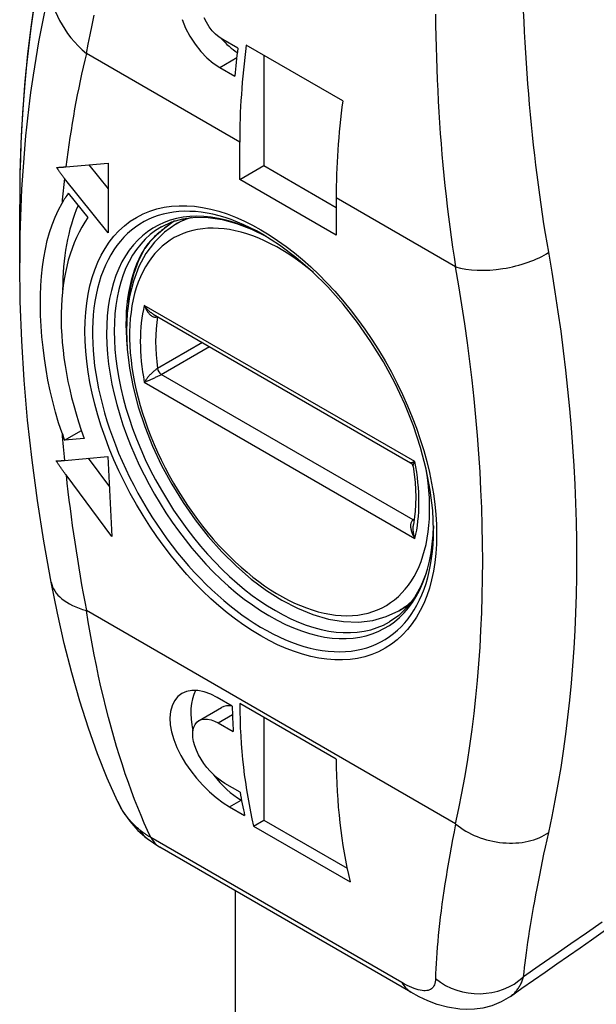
# Model space of a CAD drawing. Header units: inches. Extents: x 50.8 to 58.5, y 14.7 to 32.
# Tile 5 of 8: x 57.569 to 58.101, y 24.593 to 25.502. Entities that reach past the tile are written whole.
import ezdxf

# ---------------------------------------------------------------- set-up
doc = ezdxf.new("R2010")
doc.units = ezdxf.units.IN
doc.header["$MEASUREMENT"] = 0
doc.layers.add('Visible Edges(ANSI)', color=7, linetype='Continuous', lineweight=25)
doc.layers.add('Visible Tangent Edges(ANSI)', color=7, linetype='Continuous', lineweight=25)

msp = doc.modelspace()

# ---------------------------------------------------------------- linework, layer by layer
at = {"layer": 'Visible Edges(ANSI)'}
for p, q in [((57.77020908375, 25.47524536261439), (57.7562896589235, 25.48328174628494)), ((57.8671326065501, 25.4267311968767), (57.77804828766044, 25.47816405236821)), ((57.7942441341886, 25.46881337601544), (57.7942441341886, 25.36696897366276)), ((57.75361045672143, 25.45762575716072), (57.76752988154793, 25.44958937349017)), ((57.77197305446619, 25.35411075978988), (57.77197305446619, 25.38866720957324)), ((57.61144401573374, 25.36583412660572), (57.65039286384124, 25.36931289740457)), ((57.63259742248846, 25.36772347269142), (57.65039286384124, 25.34558564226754)), ((57.65039286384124, 25.36931289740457), (57.65039286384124, 25.30502182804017)), ((57.77197305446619, 25.35411075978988), (57.7942441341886, 25.36696897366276)), ((57.7942441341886, 25.36696897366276), (57.86105737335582, 25.32839433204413)), ((57.65039286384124, 25.30502182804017), (57.61017592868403, 25.35505237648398)), ((57.86105737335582, 25.30267790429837), (57.77197305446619, 25.35411075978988)), ((57.61365526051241, 25.341444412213), (57.63173712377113, 25.3189502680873)), ((57.86105737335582, 25.33723435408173), (57.86105737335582, 25.30267790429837)), ((57.56874945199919, 25.27707976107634), (57.56874945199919, 25.33114792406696)), ((57.71293059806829, 25.31278119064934), (57.72288390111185, 25.31852773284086)), ((57.69198512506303, 25.22988157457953), (57.92987607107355, 25.09253517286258)), ((57.61027759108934, 25.11334902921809), (57.62579319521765, 25.1223069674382)), ((57.62837103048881, 25.11496507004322), (57.61027759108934, 25.11334902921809)), ((57.61017592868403, 25.09478071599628), (57.65028519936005, 25.0983631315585)), ((57.63194369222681, 25.09672493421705), (57.65170391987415, 25.07025124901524)), ((57.65028519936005, 25.0983631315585), (57.65401489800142, 25.02445932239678)), ((57.65401489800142, 25.02445932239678), (57.61157570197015, 25.08131706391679)), ((57.91893059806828, 24.95597872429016), (57.92888390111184, 24.96172526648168)), ((57.76510243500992, 24.8679609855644), (57.75118301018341, 24.87599736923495)), ((57.73441564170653, 24.85452405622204), (57.75515633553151, 24.86649870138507)), ((57.86107055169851, 24.81889521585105), (57.77198623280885, 24.87032807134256)), ((57.7942441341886, 24.85747746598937), (57.7942441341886, 24.76263292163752)), ((57.75206960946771, 24.85240009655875), (57.76598903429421, 24.8443637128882)), ((57.77228674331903, 24.7885304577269), (57.75836731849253, 24.79656684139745)), ((57.76262939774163, 24.77491840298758), (57.77654882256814, 24.76688201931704)), ((57.77336499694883, 24.78111660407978), (57.77365184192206, 24.78095099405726)), ((57.78481678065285, 24.75719003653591), (57.7942441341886, 24.76263292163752)), ((57.78481678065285, 24.75719003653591), (57.8739010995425, 24.7057571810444)), ((57.7942441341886, 24.76263292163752), (57.8711297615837, 24.71824298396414)), ((57.68647590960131, 24.74559049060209), (57.69823869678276, 24.73770975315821)), ((57.93013159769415, 24.60382632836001), (57.69823871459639, 24.73770974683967))]:
    msp.add_line(p, q, dxfattribs=at)
at = {"layer": 'Visible Edges(ANSI)', "flags": 128}
for points in [[(57.64401584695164, 25.74159739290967), (57.63488164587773, 25.71921530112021), (57.62633776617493, 25.69633305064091), (57.61838488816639, 25.6729645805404), (57.61102372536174, 25.6491238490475), (57.60425439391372, 25.62482450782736), (57.59807689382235, 25.60008014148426), (57.59249119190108, 25.57490431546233), (57.58749695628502, 25.54931055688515), (57.58309363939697, 25.52331238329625), (57.57928074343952, 25.49692336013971), (57.57605753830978, 25.47015699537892), (57.5734229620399, 25.44302706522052), (57.57137615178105, 25.41554727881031), (57.56991591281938, 25.3877314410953), (57.56904081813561, 25.35959363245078), (57.56874944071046, 25.33114792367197)], [(57.71877871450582, 25.50174275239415), (57.72206200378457, 25.4938420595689), (57.72601867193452, 25.48634754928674), (57.73069710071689, 25.47913533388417), (57.73596516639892, 25.47246429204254), (57.74167609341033, 25.46657145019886), (57.74762899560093, 25.46159009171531), (57.75361045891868, 25.45762576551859)], [(57.75628967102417, 25.48328175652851), (57.75299942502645, 25.48547514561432), (57.74974573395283, 25.48823997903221), (57.74664478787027, 25.49151672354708), (57.74380425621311, 25.49522972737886), (57.74129843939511, 25.4992444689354), (57.73919312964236, 25.50341409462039)], [(57.60260904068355, 25.36525706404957), (57.6029688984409, 25.36527135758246), (57.60332986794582, 25.36528658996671), (57.60369189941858, 25.36530275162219), (57.60405481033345, 25.36531979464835), (57.60441873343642, 25.3653377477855), (57.60478346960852, 25.36535656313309), (57.60514906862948, 25.36537625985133), (57.60551541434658, 25.36539679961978), (57.60588249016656, 25.36541818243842), (57.60625031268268, 25.36544043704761), (57.60661869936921, 25.36546349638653), (57.6069877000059, 25.36548738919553), (57.60735721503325, 25.36551206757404), (57.60772727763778, 25.36553756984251), (57.60809777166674, 25.36556385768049), (57.60846864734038, 25.36559093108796), (57.60883983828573, 25.36561874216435), (57.60921136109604, 25.36564731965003), (57.60958309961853, 25.36567663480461), (57.60995510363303, 25.36570671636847), (57.61032719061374, 25.36573748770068), (57.61069946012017, 25.36576902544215), (57.61107174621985, 25.36580124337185), (57.61144403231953, 25.36583412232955)], [(57.61017594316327, 25.3550523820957), (57.60985473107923, 25.35545330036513), (57.60953366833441, 25.35585657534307), (57.6092128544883, 25.35626219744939), (57.60889232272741, 25.35667012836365), (57.60857205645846, 25.35708028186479), (57.6082522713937, 25.35749272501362), (57.60793280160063, 25.35790732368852), (57.60761381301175, 25.35832408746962), (57.60729533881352, 25.35874299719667), (57.60697742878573, 25.35916399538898), (57.6066600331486, 25.35958700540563), (57.60634333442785, 25.36001205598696), (57.60602734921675, 25.36043910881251), (57.60571206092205, 25.36086808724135), (57.60539748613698, 25.36129895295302), (57.60508380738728, 25.36173173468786), (57.60477099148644, 25.36216633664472), (57.60445905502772, 25.36260274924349), (57.60414804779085, 25.36304090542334), (57.60383805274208, 25.3634808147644), (57.60352913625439, 25.36392241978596), (57.60322129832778, 25.36436570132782), (57.60291458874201, 25.36481059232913), (57.60260904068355, 25.36525706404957)], [(57.60788478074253, 25.12007681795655), (57.60474497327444, 25.12959764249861), (57.60187744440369, 25.13925533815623), (57.59928061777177, 25.14902927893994), (57.59695308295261, 25.15889888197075), (57.59489346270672, 25.16884360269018), (57.59310019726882, 25.17884279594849), (57.59157195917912, 25.18887590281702), (57.5903072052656, 25.19892233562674), (57.58930571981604, 25.20894038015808), (57.58857304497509, 25.21879416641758), (57.58811064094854, 25.2284556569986), (57.58791882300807, 25.23791603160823), (57.58799803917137, 25.24716647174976), (57.58834862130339, 25.25619814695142), (57.58897106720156, 25.26500228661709), (57.58986570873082, 25.27357006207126), (57.5910345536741, 25.28188743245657), (57.59248860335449, 25.28993147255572), (57.59424008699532, 25.29770094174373), (57.5963007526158, 25.3051963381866), (57.59868258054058, 25.31241816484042), (57.60139693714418, 25.31935964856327), (57.60445883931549, 25.32601954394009), (57.60788478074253, 25.33240188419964)], [(57.69963471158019, 25.31045097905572), (57.70918247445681, 25.3149579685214), (57.71959506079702, 25.31793755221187), (57.73085212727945, 25.31934776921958), (57.74290072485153, 25.31913182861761), (57.75564881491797, 25.31724117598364), (57.76897680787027, 25.31364472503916), (57.78274353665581, 25.30834137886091), (57.79679953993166, 25.30135487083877)], [(57.71293059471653, 25.31278119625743), (57.70242097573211, 25.30545048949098), (57.69315555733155, 25.29637805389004), (57.68524825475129, 25.28572841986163), (57.67877943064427, 25.27367210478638), (57.67375576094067, 25.26036679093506), (57.67017884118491, 25.24595894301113), (57.66804603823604, 25.23059003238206), (57.6673393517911, 25.21439515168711), (57.66803829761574, 25.19751471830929), (57.67012213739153, 25.18008984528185), (57.67355882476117, 25.16227074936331), (57.67830328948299, 25.14421442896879), (57.68430974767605, 25.12607814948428), (57.6915230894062, 25.10802281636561), (57.69986890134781, 25.09020985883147), (57.70927039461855, 25.07279964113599), (57.71964691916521, 25.05595229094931), (57.73090101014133, 25.03981874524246), (57.74293084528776, 25.02454420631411), (57.75563371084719, 25.01027334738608), (57.76889876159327, 24.99713696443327), (57.78261231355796, 24.98525177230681), (57.79666082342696, 24.97473375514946), (57.81093024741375, 24.96568830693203), (57.82530867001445, 24.95820348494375), (57.83968487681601, 24.95236573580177), (57.85395117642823, 24.94825975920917), (57.86798820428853, 24.94595890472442), (57.88166241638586, 24.94553221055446), (57.89483574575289, 24.94704895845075), (57.90732619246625, 24.95053924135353), (57.91893060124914, 24.9559787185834)], [(57.7118722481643, 25.31590196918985), (57.70287957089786, 25.30934126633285), (57.69505193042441, 25.30275286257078), (57.68879163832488, 25.2963484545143), (57.68444288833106, 25.29044271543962)], [(57.95100469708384, 25.03049277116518), (57.95025103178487, 25.0485315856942), (57.94799781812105, 25.06736250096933), (57.94425688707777, 25.08678620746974), (57.93904597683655, 25.10660136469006), (57.93241894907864, 25.12660127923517), (57.92444290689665, 25.14658031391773), (57.91518707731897, 25.16633267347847), (57.90474623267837, 25.18565769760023), (57.8932308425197, 25.20436232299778), (57.88075247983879, 25.22225407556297), (57.8674381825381, 25.23915112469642), (57.85343145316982, 25.2548904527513), (57.8388763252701, 25.26931055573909), (57.82392528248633, 25.28226206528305), (57.80874394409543, 25.29362914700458), (57.79349870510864, 25.30330115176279)], [(57.66914648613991, 25.23987505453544), (57.67120132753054, 25.2542261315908), (57.67446717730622, 25.26751108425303), (57.67890056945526, 25.27961422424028), (57.68444288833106, 25.29044271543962)], [(57.59779158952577, 24.98233959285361), (57.59104820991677, 25.02009905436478), (57.58517814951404, 25.05765188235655), (57.58018972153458, 25.09496994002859), (57.57609117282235, 25.13202548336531), (57.57289026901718, 25.16879111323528), (57.57059470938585, 25.20523978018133), (57.56921199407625, 25.24134480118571), (57.56874945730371, 25.27707977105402)], [(57.60251319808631, 25.09431411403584), (57.60282238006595, 25.09432346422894), (57.60313272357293, 25.09433372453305), (57.60344431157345, 25.09434497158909), (57.60375699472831, 25.09435712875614), (57.604070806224, 25.09437021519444), (57.60438561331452, 25.09438421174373), (57.6047014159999, 25.09439910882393), (57.60501816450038, 25.09441488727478), (57.60533582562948, 25.09443156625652), (57.60565428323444, 25.09444909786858), (57.60597358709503, 25.09446751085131), (57.60629363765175, 25.09448676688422), (57.60661438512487, 25.09450686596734), (57.60693579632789, 25.09452779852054), (57.60725785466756, 25.09454956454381), (57.60758042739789, 25.09457212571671), (57.60790351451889, 25.0945954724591), (57.60822711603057, 25.09461965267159), (57.60855114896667, 25.09464460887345), (57.60887549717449, 25.09467031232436), (57.60920021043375, 25.09469678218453), (57.60952525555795, 25.09472402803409), (57.60985049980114, 25.09475201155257), (57.61017594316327, 25.09478071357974)], [(57.61157571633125, 25.08131706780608), (57.61119392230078, 25.08182996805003), (57.61081212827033, 25.08234567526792), (57.61043036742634, 25.08286413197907), (57.61004868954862, 25.08338528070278), (57.6096671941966, 25.08390912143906), (57.60928589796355, 25.0844355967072), (57.60890486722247, 25.08496466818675), (57.60852405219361, 25.08549623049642), (57.60814370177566, 25.08603036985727), (57.60776365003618, 25.08656690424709), (57.6073841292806, 25.0871059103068), (57.60700502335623, 25.0876472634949), (57.60662654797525, 25.08819098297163), (57.60624857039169, 25.08873695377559), (57.60587132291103, 25.08928523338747), (57.60549473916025, 25.08983569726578), (57.60511891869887, 25.09038832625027), (57.60474386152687, 25.09094310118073), (57.60436971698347, 25.09149997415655), (57.60399641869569, 25.09205887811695), (57.60362403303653, 25.09261975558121), (57.60325269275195, 25.09318264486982), (57.60288241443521, 25.09374744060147), (57.60251319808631, 25.09431411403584)], [(57.93225200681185, 25.08907520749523), (57.9314758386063, 25.09104367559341), (57.92987607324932, 25.09253517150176)], [(57.93225200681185, 25.08907520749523), (57.93400268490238, 25.07461070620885), (57.93462257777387, 25.06076002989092), (57.93412242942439, 25.04766854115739), (57.93253038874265, 25.03547336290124)], [(57.95096958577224, 25.03432451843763), (57.94999207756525, 25.01865840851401), (57.94770154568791, 25.00408439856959), (57.94415216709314, 24.99074379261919), (57.93941547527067, 24.97875829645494), (57.93357818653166, 24.96821593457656), (57.92672836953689, 24.95917213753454), (57.91894168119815, 24.95164436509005), (57.91026463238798, 24.94562925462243)], [(57.65899599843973, 24.78023492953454), (57.64965361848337, 24.80139471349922), (57.64077445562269, 24.82383723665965), (57.63234842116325, 24.84754487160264), (57.62437456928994, 24.87251659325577), (57.61690415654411, 24.89859692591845), (57.60997232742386, 24.92565678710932), (57.60359507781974, 24.95361214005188), (57.59779158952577, 24.98233959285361)], [(57.75118299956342, 24.87599736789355), (57.74521106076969, 24.87899745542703), (57.73919631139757, 24.88112502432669), (57.73334586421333, 24.8822576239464), (57.72785832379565, 24.88231252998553), (57.72288901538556, 24.88135315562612), (57.7185809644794, 24.87947695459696), (57.71489529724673, 24.87667163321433), (57.7118197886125, 24.87292323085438), (57.70950936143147, 24.86831052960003), (57.70808694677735, 24.86294080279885), (57.70755196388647, 24.85701970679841), (57.70787350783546, 24.85077337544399), (57.70905501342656, 24.84412615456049), (57.71110174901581, 24.83702097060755), (57.71399143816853, 24.82965883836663), (57.717672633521, 24.82224010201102), (57.72198776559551, 24.81496843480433), (57.72675530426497, 24.80804977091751), (57.7320065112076, 24.80140723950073), (57.73779436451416, 24.79495055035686), (57.74394205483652, 24.78890310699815), (57.75026599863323, 24.78346835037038), (57.75656361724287, 24.77877140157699), (57.76262938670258, 24.7749183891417)], [(57.75836731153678, 24.79656684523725), (57.75502919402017, 24.79870011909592), (57.75158164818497, 24.80131231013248), (57.7481366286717, 24.80434456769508), (57.74480321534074, 24.80772651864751), (57.74167696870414, 24.81134206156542), (57.73884964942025, 24.81506380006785), (57.73628958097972, 24.81893960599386), (57.733977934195, 24.82300801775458), (57.73200952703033, 24.82715006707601), (57.73046563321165, 24.8312483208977), (57.7293710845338, 24.83518976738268), (57.7287361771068, 24.83886216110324), (57.72855554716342, 24.84230128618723), (57.72882789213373, 24.84554692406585), (57.7295710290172, 24.84847620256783), (57.7307871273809, 24.85097867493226), (57.7324141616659, 24.85299958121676), (57.73437358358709, 24.85449962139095), (57.73667624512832, 24.85548858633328), (57.73934664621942, 24.85597436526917), (57.74231235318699, 24.85590659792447), (57.7454936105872, 24.85525336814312), (57.74878370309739, 24.85406184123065), (57.75206960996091, 24.85240008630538)], [(57.65899599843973, 24.78023492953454), (57.66410456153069, 24.77070660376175), (57.67039564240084, 24.76162063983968), (57.67788005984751, 24.75316503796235), (57.68647590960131, 24.74559049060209)], [(58.02201372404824, 24.5999036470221), (58.01356334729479, 24.59490361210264), (58.00497295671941, 24.59133701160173), (57.99668988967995, 24.58911533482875), (57.98892713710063, 24.58798792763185), (57.98179831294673, 24.58769908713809), (57.97533565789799, 24.5880070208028), (57.96408294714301, 24.58982477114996), (57.95448360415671, 24.59254967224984), (57.94586415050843, 24.59587178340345), (57.93781340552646, 24.59965303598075), (57.93013158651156, 24.60382633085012)]]:
    msp.add_lwpolyline(points, dxfattribs=at)
at = {"layer": 'Visible Edges(ANSI)'}
for centre, major_axis, ratio, start_param, end_param in [((57.77336499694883, 25.5228748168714), (0.032972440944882, -0.0571099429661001), 0.5773502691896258, 5.088377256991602, 5.419897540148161), ((58.22446310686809, 25.65794884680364), (0.3248800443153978, 0.5627087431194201), 0.5773502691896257, 2.205662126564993, 2.251482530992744), ((58.23142281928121, 25.65393065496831), (-0.3248800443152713, -0.5627087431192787), 0.5773502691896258, 5.334986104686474, 5.497787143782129), ((58.32050713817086, 25.60249779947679), (0.3248800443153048, 0.5627087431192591), 0.5773502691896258, 2.193393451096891, 2.356194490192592), ((57.79146024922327, 25.12025199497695), (-0.1451771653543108, 0.2514542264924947), 0.5773502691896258, 0.2617993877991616, 0.3210896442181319), ((57.81373132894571, 25.1331102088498), (0.1451771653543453, -0.2514542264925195), 0.577350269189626, 3.552118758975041, 3.925297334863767), ((57.79146024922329, 25.12025199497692), (-0.1304133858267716, 0.2258826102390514), 0.5773502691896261, 0.261799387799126, 1.271252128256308), ((57.79146024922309, 25.12025199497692), (-0.1451771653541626, 0.2514542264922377), 0.577350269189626, 1.249706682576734, 1.275092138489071), ((57.77336499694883, 24.83496037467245), (-0.0329724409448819, 0.0571099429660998), 0.5773502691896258, 0.3412682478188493, 1.080351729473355), ((57.77336499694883, 24.83496037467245), (-0.0182086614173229, 0.0315383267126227), 0.5773502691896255, 5.824381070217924, 6.283185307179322), ((58.22446310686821, 25.14362029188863), (0.3248800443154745, 0.5627087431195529), 0.5773502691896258, 2.375888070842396, 2.42137673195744), ((58.23142281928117, 25.13960210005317), (-0.324880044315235, -0.5627087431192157), 0.5773502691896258, 5.505361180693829, 5.734792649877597), ((-714.4006263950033, 404.5155298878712), (-1002.828637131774, 12.36811250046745), 0.5841242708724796, 2.45719250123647, 2.457729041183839), ((58.32050713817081, 25.08816924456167), (0.3248800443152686, 0.5627087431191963), 0.5773502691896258, 2.363768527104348, 2.593199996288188), ((57.77336499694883, 24.83496037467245), (0.0329724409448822, -0.0571099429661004), 0.5773502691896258, 4.919212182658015, 5.497787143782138), ((58.224463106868, 25.14362029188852), (0.3248800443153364, 0.5627087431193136), 0.5773502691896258, 2.534366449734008, 2.580751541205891)]:
    msp.add_ellipse(centre, major_axis=major_axis, ratio=ratio, start_param=start_param, end_param=end_param, dxfattribs=at)
at = {"layer": 'Visible Tangent Edges(ANSI)'}
for p, q in [((57.77197305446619, 25.38866720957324), (57.63031786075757, 25.47045187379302)), ((57.75361045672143, 25.45762575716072), (57.76920785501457, 25.46663091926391)), ((57.97146182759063, 25.27349231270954), (57.86105737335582, 25.33723435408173)), ((57.93382918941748, 25.09363487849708), (57.68388987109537, 25.23793741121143)), ((57.69608794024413, 25.2275082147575), (57.69609192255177, 25.2275105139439)), ((57.73755213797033, 25.20357344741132), (57.69608794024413, 25.17963408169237)), ((57.69957173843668, 25.17423607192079), (57.74396885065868, 25.1998687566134)), ((57.93228945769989, 25.03987643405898), (57.69957173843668, 25.17423607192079)), ((57.68388987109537, 25.16696007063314), (57.93382918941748, 25.0226575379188)), ((57.9333293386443, 25.04047680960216), (57.93228945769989, 25.03987643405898)), ((57.97146182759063, 24.75916375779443), (57.63031786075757, 24.95612331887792)), ((57.75206960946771, 24.85240009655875), (57.7652922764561, 24.86003420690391)), ((57.76262939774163, 24.77491840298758), (57.77336499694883, 24.78111660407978)), ((57.92185767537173, 24.61265742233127), (57.68996479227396, 24.74654084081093)), ((57.7678640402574, 24.69751154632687), (57.7678640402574, 17.60638113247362))]:
    msp.add_line(p, q, dxfattribs=at)
at = {"layer": 'Visible Tangent Edges(ANSI)', "flags": 128}
for points in [[(58.05742550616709, 25.28692228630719), (58.05592225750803, 25.2956015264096), (58.05446512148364, 25.30435762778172), (58.05305423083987, 25.31318672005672), (58.05168971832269, 25.3220847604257), (58.05037173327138, 25.33104786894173), (58.0491004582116, 25.3400721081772), (58.04787602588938, 25.3491535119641), (58.04669855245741, 25.35828816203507), (58.04556822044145, 25.36747196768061), (58.04448488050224, 25.37670091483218), (58.04344836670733, 25.38597360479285), (58.04245856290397, 25.39528887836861), (58.04151523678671, 25.40464549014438), (58.0406182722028, 25.41404235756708), (58.0397674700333, 25.42347829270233), (58.03896268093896, 25.43295215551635), (58.03820397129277, 25.44246122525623), (58.03749170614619, 25.45199988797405), (58.03682598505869, 25.4615644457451), (58.03620689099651, 25.47115136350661), (58.03563457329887, 25.48075710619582), (58.03510903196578, 25.49037803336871), (58.03463036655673, 25.50001063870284), (58.0341986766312, 25.5096513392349)], [(57.63031787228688, 25.4704518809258), (57.63201064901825, 25.47905783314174), (57.63378327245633, 25.48780921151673), (57.63563479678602, 25.49670389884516), (57.63756452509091, 25.50573986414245)], [(57.95285682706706, 25.50665488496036), (57.95297999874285, 25.49656032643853), (57.95315909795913, 25.48647444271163), (57.95339421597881, 25.47640089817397), (57.95368553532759, 25.46634345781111), (57.95403311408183, 25.45630588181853), (57.95443702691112, 25.44629188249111), (57.95489735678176, 25.4363052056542), (57.95541412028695, 25.42634963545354), (57.95598715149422, 25.41643113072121), (57.95661653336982, 25.40655247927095), (57.9573025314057, 25.39671494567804), (57.95804539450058, 25.38691972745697), (57.95884532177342, 25.3771680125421), (57.95970257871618, 25.36746110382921), (57.96061746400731, 25.35780013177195), (57.96159019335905, 25.34818669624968), (57.96262101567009, 25.33862492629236), (57.96370999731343, 25.32911913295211), (57.96485708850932, 25.31967352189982), (57.96606217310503, 25.31029214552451), (57.96732526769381, 25.30097920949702), (57.96864622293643, 25.2917388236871), (57.97002512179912, 25.2825751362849), (57.97146183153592, 25.27349232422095)], [(57.71180438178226, 25.31587968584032), (57.71021425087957, 25.31477842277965), (57.70864757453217, 25.31367332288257), (57.70710860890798, 25.31256614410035), (57.70559761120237, 25.311456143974), (57.70411410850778, 25.31034250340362), (57.7026597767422, 25.30922583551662), (57.70123621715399, 25.30810669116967), (57.69984503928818, 25.30698565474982), (57.69848783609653, 25.30586329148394), (57.69716625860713, 25.30474020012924), (57.69588187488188, 25.30361692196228), (57.69463628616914, 25.30249402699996), (57.69343116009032, 25.30137213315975), (57.69226808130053, 25.30025179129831), (57.69114863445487, 25.29913356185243), (57.69007446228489, 25.29801802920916), (57.68904688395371, 25.29690543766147), (57.688067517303, 25.29579713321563), (57.68713840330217, 25.29469507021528), (57.68626147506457, 25.29360117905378), (57.68543869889, 25.29251739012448), (57.68467204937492, 25.29144565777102), (57.68396349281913, 25.29038790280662), (57.6833150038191, 25.28934607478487)], [(57.69198512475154, 25.22988157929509), (57.69159411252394, 25.23011437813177), (57.69120571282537, 25.23035953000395), (57.6908208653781, 25.23061606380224), (57.69043992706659, 25.23088340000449), (57.69006306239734, 25.23116111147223), (57.68969041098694, 25.23144878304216), (57.68932212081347, 25.23174599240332), (57.68895829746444, 25.23205237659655), (57.68859899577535, 25.23236769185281), (57.68824441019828, 25.23269159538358), (57.68789477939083, 25.23302370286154), (57.68755031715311, 25.23336365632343), (57.68721125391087, 25.23371107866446), (57.68687779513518, 25.23406561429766), (57.68655017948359, 25.23442688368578), (57.68622862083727, 25.23479452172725), (57.68591321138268, 25.23516833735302), (57.68560389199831, 25.23554834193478), (57.68530090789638, 25.2359341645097), (57.68500452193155, 25.23632542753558), (57.68471497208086, 25.23672176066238), (57.68443251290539, 25.23712278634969), (57.6841573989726, 25.23752812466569), (57.68388986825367, 25.23793741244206)], [(57.68388986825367, 25.23793741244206), (57.68419019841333, 25.23711385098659), (57.68451600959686, 25.23630353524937), (57.68486633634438, 25.23550909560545), (57.6852402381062, 25.23473314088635), (57.68563708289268, 25.23397760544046), (57.68605665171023, 25.23324369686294), (57.68649816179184, 25.23253400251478), (57.68696081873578, 25.23185115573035), (57.68744382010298, 25.23119778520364), (57.68794667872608, 25.2305761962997), (57.68846923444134, 25.2299889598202), (57.68901115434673, 25.22943910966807), (57.68957083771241, 25.22893107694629), (57.6901449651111, 25.22847076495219), (57.69073072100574, 25.2280631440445), (57.69132750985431, 25.22771174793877), (57.69193528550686, 25.22742087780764), (57.69254977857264, 25.22719625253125), (57.69316499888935, 25.2270435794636), (57.69377519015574, 25.22696860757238), (57.6943789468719, 25.22697654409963), (57.69497075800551, 25.22706875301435), (57.69554296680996, 25.22724579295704), (57.69608794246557, 25.22750821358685)], [(57.69608794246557, 25.17963408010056), (57.69554296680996, 25.17930323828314), (57.69497075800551, 25.17892521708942), (57.6943789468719, 25.17850590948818), (57.69377519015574, 25.17805118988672), (57.69316499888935, 25.17756554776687), (57.69254977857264, 25.17705152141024), (57.69193528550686, 25.17651510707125), (57.69132750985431, 25.17596249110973), (57.69073072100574, 25.17539853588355), (57.6901449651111, 25.17482451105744), (57.68957083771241, 25.17424184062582), (57.68901115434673, 25.17365410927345), (57.68846923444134, 25.17306561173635), (57.68794667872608, 25.1724788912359), (57.68744382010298, 25.17189510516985), (57.68696081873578, 25.17131513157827), (57.68649816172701, 25.17074001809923), (57.68605665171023, 25.17017119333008), (57.68563708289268, 25.16961010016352), (57.68524023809, 25.16905814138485), (57.68486633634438, 25.16851583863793), (57.68451600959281, 25.16798432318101), (57.68419019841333, 25.16746520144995), (57.68388986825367, 25.16696007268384)], [(57.68388986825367, 25.16696007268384), (57.68439245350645, 25.16716463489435), (57.68492045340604, 25.16738182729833), (57.68547226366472, 25.16761101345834), (57.68604628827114, 25.16785155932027), (57.68664141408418, 25.1681030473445), (57.68725716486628, 25.16836538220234), (57.68789215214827, 25.16863813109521), (57.68854495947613, 25.16892085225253), (57.68921417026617, 25.16921310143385), (57.68989879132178, 25.16951466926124), (57.69059817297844, 25.16982556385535), (57.69131133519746, 25.17014570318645), (57.69203564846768, 25.17047427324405), (57.69276628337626, 25.1708094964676), (57.69349916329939, 25.17114994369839), (57.69423298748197, 25.17149549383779), (57.69496689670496, 25.17184633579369), (57.69569507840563, 25.17220028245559), (57.69640980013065, 25.17255413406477), (57.69710358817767, 25.17290485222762), (57.6977739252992, 25.1732519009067), (57.6984144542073, 25.17359229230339), (57.69901658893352, 25.17392176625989), (57.6995717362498, 25.1742360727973)], [(57.93382919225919, 25.09363487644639), (57.93356879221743, 25.09353038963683), (57.93331506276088, 25.09343037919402), (57.93306823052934, 25.09333494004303), (57.93282853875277, 25.0932441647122), (57.93259623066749, 25.09315814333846), (57.93237153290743, 25.09307697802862), (57.93215469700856, 25.09300074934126), (57.93194595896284, 25.0929295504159), (57.93174532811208, 25.09286339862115), (57.93155296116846, 25.09280234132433), (57.93136910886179, 25.09274647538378), (57.9311940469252, 25.09269588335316), (57.93102801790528, 25.09265066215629), (57.93087128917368, 25.09261090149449), (57.93072411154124, 25.0925766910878), (57.93058676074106, 25.09254811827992), (57.93045947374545, 25.09252527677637), (57.93034247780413, 25.09250824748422), (57.93023609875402, 25.0924971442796), (57.93014068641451, 25.09249210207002), (57.93005658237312, 25.09249325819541), (57.92998415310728, 25.09250073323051), (57.92992380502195, 25.09251466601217), (57.92987607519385, 25.09253517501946)], [(57.93225200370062, 25.08907516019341), (57.93223687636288, 25.08920085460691), (57.93222985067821, 25.08933349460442), (57.93223073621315, 25.08947286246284), (57.93223935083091, 25.08961873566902), (57.93225550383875, 25.08977089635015), (57.93227900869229, 25.08992914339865), (57.9323097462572, 25.09009334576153), (57.93234757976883, 25.09026334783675), (57.93239240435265, 25.09043896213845), (57.9324440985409, 25.09062000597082), (57.93250254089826, 25.09080629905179), (57.9325676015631, 25.09099766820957), (57.93263917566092, 25.09119392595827), (57.93271714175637, 25.09139488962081), (57.93280137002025, 25.09160038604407), (57.93289178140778, 25.09181028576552), (57.93298836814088, 25.09202462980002), (57.93309104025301, 25.09224325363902), (57.93319969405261, 25.09246598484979), (57.93331423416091, 25.09269263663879), (57.93343455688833, 25.09292302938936), (57.93356055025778, 25.09315699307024), (57.9336921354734, 25.09339433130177), (57.93382919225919, 25.09363487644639)], [(57.93228945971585, 25.03987643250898), (57.9317857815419, 25.03953231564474), (57.93133487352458, 25.03911536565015), (57.93094056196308, 25.03863275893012), (57.9306066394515, 25.03809169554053), (57.93033490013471, 25.03749791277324), (57.93012196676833, 25.03685572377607), (57.92996593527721, 25.03617245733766), (57.92986500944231, 25.03545551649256), (57.92981737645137, 25.03471231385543), (57.92982038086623, 25.03394646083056), (57.92987090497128, 25.03316002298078), (57.92996647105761, 25.03235809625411), (57.93010445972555, 25.03154584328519), (57.93028181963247, 25.03072845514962), (57.93049609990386, 25.0299085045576), (57.93074598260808, 25.02908564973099), (57.93102956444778, 25.02826206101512), (57.93134495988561, 25.02744077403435), (57.93169064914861, 25.02662365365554), (57.93206514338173, 25.02581251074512), (57.93246760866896, 25.02500819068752), (57.9328967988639, 25.02421262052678), (57.93335116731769, 25.02342825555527), (57.93382919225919, 25.02265753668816)], [(57.93382919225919, 25.02265753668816), (57.93365815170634, 25.02316681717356), (57.93349576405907, 25.02368210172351), (57.93334223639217, 25.02420278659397), (57.93319776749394, 25.02472826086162), (57.93306256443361, 25.02525791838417), (57.93293680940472, 25.0257911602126), (57.9328207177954, 25.02632737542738), (57.93271438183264, 25.02686634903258), (57.93261791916, 25.02740792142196), (57.93253156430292, 25.02795161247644), (57.93245553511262, 25.02849694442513), (57.93239004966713, 25.02904344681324), (57.93233534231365, 25.02959063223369), (57.93229165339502, 25.03013767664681), (57.93225929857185, 25.03068344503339), (57.932238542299, 25.03122797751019), (57.93222965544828, 25.03177137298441), (57.93223296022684, 25.03231356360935), (57.93224889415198, 25.03285353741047), (57.93227783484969, 25.03338996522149), (57.93232017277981, 25.03392147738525), (57.93237618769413, 25.03444676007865), (57.93244616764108, 25.03496448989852), (57.93253040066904, 25.03547335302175)], [(57.68996477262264, 24.74654081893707), (57.68688855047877, 24.75313598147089), (57.68384040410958, 24.7599579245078), (57.68082396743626, 24.76700136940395), (57.67784269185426, 24.77426095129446), (57.67490016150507, 24.78173138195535), (57.67199987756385, 24.78940726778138), (57.66914539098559, 24.79728330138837), (57.66634021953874, 24.80535407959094), (57.66358793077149, 24.81361432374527), (57.6608920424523, 24.82205847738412), (57.6582560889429, 24.83067856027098), (57.65568234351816, 24.83946801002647), (57.65317274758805, 24.84842129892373), (57.65072920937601, 24.85753272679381), (57.6483537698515, 24.86679667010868), (57.6460483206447, 24.87620755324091), (57.64381488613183, 24.88575968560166), (57.64165535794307, 24.89544745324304), (57.63957161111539, 24.9052652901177), (57.63756452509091, 24.91520784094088), (57.63563479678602, 24.92527002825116), (57.63378327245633, 24.93544674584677), (57.63201064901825, 24.94573285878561), (57.63031787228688, 24.95612331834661)], [(57.67952917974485, 24.75378470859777), (57.67846402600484, 24.75466358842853), (57.67741385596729, 24.75556508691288), (57.67637911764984, 24.75648871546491), (57.67536025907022, 24.75743413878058), (57.67435779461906, 24.75840086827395), (57.67337215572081, 24.7593884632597), (57.6724038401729, 24.76039652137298), (57.67145336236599, 24.76142463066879), (57.67052112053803, 24.76247233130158), (57.6696076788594, 24.76353922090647), (57.66871343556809, 24.7646248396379), (57.66783892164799, 24.76572876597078), (57.66698458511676, 24.76685058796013), (57.66615092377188, 24.76798990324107), (57.66533836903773, 24.76914554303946), (57.6645471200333, 24.77031704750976), (57.66377722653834, 24.77150419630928), (57.66302883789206, 24.7727067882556), (57.66230200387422, 24.77392464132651), (57.66159689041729, 24.77515758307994), (57.66091354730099, 24.77640543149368), (57.66025207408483, 24.7776679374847), (57.6596125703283, 24.77894492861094), (57.65899515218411, 24.78023622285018)], [(57.97146183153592, 24.75916376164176), (57.97002512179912, 24.75186683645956), (57.96864622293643, 24.74467504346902), (57.96732526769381, 24.7375907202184), (57.96606217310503, 24.73061611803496), (57.96485708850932, 24.72375364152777), (57.96370999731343, 24.71700552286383), (57.96262101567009, 24.71037414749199), (57.96159019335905, 24.70386182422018), (57.96061746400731, 24.69747079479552), (57.95970257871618, 24.69120218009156), (57.95884532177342, 24.6850559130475), (57.95804539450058, 24.67903162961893), (57.9573025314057, 24.673129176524), (57.95661653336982, 24.66734828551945), (57.95598715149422, 24.66168867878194), (57.95541412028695, 24.65615016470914), (57.95489735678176, 24.65073340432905), (57.95443702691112, 24.64544079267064), (57.95403311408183, 24.64027314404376), (57.95368553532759, 24.63523131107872), (57.95339421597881, 24.63031602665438), (57.95315909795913, 24.62552805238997), (57.95297999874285, 24.62086776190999), (57.95285682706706, 24.61633555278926)], [(57.68996477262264, 24.74654081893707), (57.68949881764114, 24.74682006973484), (57.68903538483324, 24.74710138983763), (57.6885744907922, 24.74738476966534), (57.68811620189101, 24.7476701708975), (57.68766053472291, 24.74795766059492), (57.68720750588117, 24.74824715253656), (57.68675713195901, 24.7485386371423), (57.68630944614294, 24.74883213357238), (57.6858644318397, 24.74912761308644), (57.68542220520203, 24.74942504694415), (57.68498269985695, 24.74972439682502), (57.68454596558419, 24.75002567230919), (57.68411203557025, 24.75032885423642), (57.68368092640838, 24.75063393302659), (57.68325267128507, 24.75094092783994), (57.68282725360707, 24.75124973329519), (57.68240470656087, 24.75156036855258), (57.68198507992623, 24.75187284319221), (57.68156834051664, 24.75218706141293), (57.68115457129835, 24.75250312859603), (57.68074373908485, 24.75282091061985), (57.6803358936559, 24.75314049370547), (57.67993103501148, 24.75346176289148), (57.67952917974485, 24.75378470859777)], [(58.0341986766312, 24.61799753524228), (58.03463036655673, 24.6222122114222), (58.03510903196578, 24.62654764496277), (58.03563457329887, 24.63100343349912), (58.03620689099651, 24.63557925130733), (58.03682598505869, 24.64027452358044), (58.03749170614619, 24.64508849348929), (58.03820397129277, 24.65002048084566), (58.03896268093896, 24.65506966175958), (58.0397674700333, 24.66023390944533), (58.0406182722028, 24.66551257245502), (58.04151523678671, 24.67090587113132), (58.04245856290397, 24.67641407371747), (58.04344836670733, 24.68203741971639), (58.04448488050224, 24.68777615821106), (58.04556822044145, 24.6936305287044), (58.04669855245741, 24.69960070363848), (58.04787602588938, 24.70568563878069), (58.0491004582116, 24.7118832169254), (58.05037173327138, 24.71819126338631), (58.05168971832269, 24.72460765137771), (58.05305423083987, 24.73113018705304), (58.05446512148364, 24.73775669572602), (58.05592225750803, 24.7444850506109), (58.05742550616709, 24.75131306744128)], [(58.10679574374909, 24.66847507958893), (58.09227729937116, 24.65837944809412), (58.07775834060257, 24.64828384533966), (58.06323891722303, 24.63818835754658), (58.04871901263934, 24.62809287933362), (58.0341986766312, 24.61799753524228)], [(58.02201209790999, 24.59990385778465), (58.02272900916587, 24.60042140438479), (58.02342821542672, 24.60096051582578), (58.02410961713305, 24.60152109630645), (58.02477323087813, 24.60210298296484), (58.02541892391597, 24.60270606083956), (58.02604662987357, 24.60333017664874), (58.0266563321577, 24.60397514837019), (58.02724789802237, 24.60464089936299), (58.02782132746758, 24.60532723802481), (58.0283765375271, 24.60603405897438), (58.02891342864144, 24.60676115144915), (58.02943196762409, 24.60750845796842), (58.0299320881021, 24.60827574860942), (58.0304137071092, 24.6090629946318), (58.0308767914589, 24.60986994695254), (58.03132124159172, 24.61069647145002), (58.03174699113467, 24.61154249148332), (58.03215399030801, 24.61240784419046), (58.03254220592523, 24.61329235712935), (58.03291150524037, 24.61419587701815), (58.03326188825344, 24.61511832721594), (58.0335932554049, 24.61605949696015), (58.03390550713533, 24.61701929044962), (58.0341986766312, 24.61799753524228)], [(57.95285682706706, 24.61633555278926), (57.95276965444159, 24.61475730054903), (57.9525776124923, 24.61329056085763), (57.95228047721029, 24.61193745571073), (57.9518779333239, 24.61070004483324), (57.95136972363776, 24.60958046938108), (57.95075564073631, 24.60858080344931), (57.95003535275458, 24.60770311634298), (57.94920864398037, 24.60694956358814), (57.94827470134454, 24.60632207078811), (57.94723053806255, 24.60582178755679), (57.94607691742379, 24.60544976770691), (57.94481522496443, 24.60520724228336), (57.94344699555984, 24.60509531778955), (57.94197362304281, 24.60511522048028), (57.94039658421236, 24.60526812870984), (57.93871728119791, 24.60555518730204), (57.93693636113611, 24.60597724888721), (57.93505429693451, 24.60653392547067), (57.93307382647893, 24.60722509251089), (57.93099780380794, 24.60805059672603), (57.92882909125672, 24.6090103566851), (57.92657512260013, 24.6101019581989), (57.92424801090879, 24.61131944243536), (57.92185766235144, 24.61265739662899)]]:
    msp.add_lwpolyline(points, dxfattribs=at)
at = {"layer": 'Visible Tangent Edges(ANSI)'}
for centre, major_axis, ratio, start_param, end_param in [((58.60749745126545, 24.73142648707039), (-0.7345057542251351, 1.272201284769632), 0.577350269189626, 0.4093004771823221, 0.7853981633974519), ((58.56067304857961, 24.70439240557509), (0.7013959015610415, -1.214853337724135), 0.5773502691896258, 3.685925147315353, 3.926990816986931), ((57.71383440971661, 25.51867017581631), (-0.1147769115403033, 0.0278619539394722), 0.6984909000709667, 0.1532913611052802, 0.938689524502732), ((58.53621161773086, 24.69026959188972), (-0.6596376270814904, 1.142525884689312), 0.5773502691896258, 0.5443324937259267, 0.6535161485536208), ((58.53621161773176, 24.6902695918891), (-0.6596376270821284, 1.142525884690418), 0.5773502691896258, 0.6642911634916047, 0.686682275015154), ((57.80002839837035, 25.12519881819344), (-0.1067563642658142, 0.1849074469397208), 0.5773502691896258, 5.51926721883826, 10.18869604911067), ((57.79349870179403, 25.12142889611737), (0.1113735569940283, -0.1929046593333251), 0.5773502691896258, 2.356194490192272, 7.068583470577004), ((57.80885953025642, 25.13029747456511), (0.0979999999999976, -0.1697409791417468), 0.577350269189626, 2.129292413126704, 7.295485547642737), ((57.81593059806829, 25.13437995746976), (-0.1029999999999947, 0.1784012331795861), 0.5773502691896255, 6.149700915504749, 6.283185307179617), ((57.80494965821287, 25.12804010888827), (0.105314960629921, -0.1824108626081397), 0.5773502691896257, 3.141592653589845, 6.283185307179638), ((57.81581924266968, 25.13431566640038), (-0.1053149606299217, 0.1824108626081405), 0.5773502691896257, 0.3112047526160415, 0.8969563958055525), ((57.68021910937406, 25.29296827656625), (0.0042237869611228, -0.0025255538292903), 0.7772764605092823, 5.87452420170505, 6.283185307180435), ((58.01322010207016, 25.29760146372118), (0.0581546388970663, 0.0102735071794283), 0.435116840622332, 3.83769776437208, 5.495760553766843), ((57.03642892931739, 25.60859033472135), (-0.7403456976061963, 1.282316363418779), 0.5773502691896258, 3.703625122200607, 4.150356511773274), ((56.99103118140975, 25.58237993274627), (0.710930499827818, -1.231367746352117), 0.577350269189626, 0.5620324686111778, 1.008763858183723), ((57.80885953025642, 25.13029747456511), (0.0910000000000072, -0.1576166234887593), 0.5773502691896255, 3.685844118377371, 4.168137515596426), ((57.81593059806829, 25.13437995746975), (-0.0859999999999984, 0.1489563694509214), 0.5773502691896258, 0.614115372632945, 0.9566809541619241), ((57.6995717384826, 25.22480099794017), (0.0025000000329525, -0.0043301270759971), 0.5773502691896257, 3.754564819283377, 3.755708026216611), ((57.69957173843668, 25.17831855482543), (0.0025000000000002, -0.004330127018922), 0.5773502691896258, 4.098273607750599, 5.497787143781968), ((58.53621161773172, 24.69026959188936), (-0.6596376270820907, 1.142525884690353), 0.5773502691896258, 0.884114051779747, 0.9065051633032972), ((57.80885953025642, 25.13029747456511), (-0.0910000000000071, 0.1576166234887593), 0.5773502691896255, 3.685844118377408, 4.168137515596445), ((58.53621161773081, 24.69026959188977), (-0.6596376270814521, 1.142525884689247), 0.5773502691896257, 0.9183493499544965, 1.026463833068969), ((57.93228945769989, 25.04395891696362), (-0.0024999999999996, 0.0043301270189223), 0.5773502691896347, 2.356194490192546, 2.61339790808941), ((57.71383440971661, 25.00434162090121), (-0.1160428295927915, -0.0220020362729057), 0.4228204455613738, 0, 0.6907323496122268), ((57.8159305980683, 25.13437995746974), (0.1029999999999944, -0.1784012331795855), 0.5773502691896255, 1.78e-14, 0.1334843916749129), ((58.01322010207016, 24.78327290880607), (-0.0576524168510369, 0.0127947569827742), 0.6908979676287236, 0.9249668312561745, 2.583029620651), ((57.72264039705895, 24.79227704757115), (-0.0361644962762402, -0.0466865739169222), 0.6546616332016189, 6.007875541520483, 6.283185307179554), ((57.7277662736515, 24.78885297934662), (-0.0295275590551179, -0.0511432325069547), 0.5773502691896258, 5.936626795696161, 6.283185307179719), ((57.99190542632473, 24.65596671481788), (-0.0588694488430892, 0.0046792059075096), 0.9068277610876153, 0.919810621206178, 2.441615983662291), ((57.95965915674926, 24.65496956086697), (-0.029527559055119, -0.051143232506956), 0.577350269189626, 5.936626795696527, 6.283185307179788)]:
    msp.add_ellipse(centre, major_axis=major_axis, ratio=ratio, start_param=start_param, end_param=end_param, dxfattribs=at)
msp.add_ellipse((57.79146024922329, 25.12025199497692), major_axis=(0.1148534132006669, -0.1989319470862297), ratio=0.5773502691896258, dxfattribs=at)

doc.saveas('drawing.dxf')
